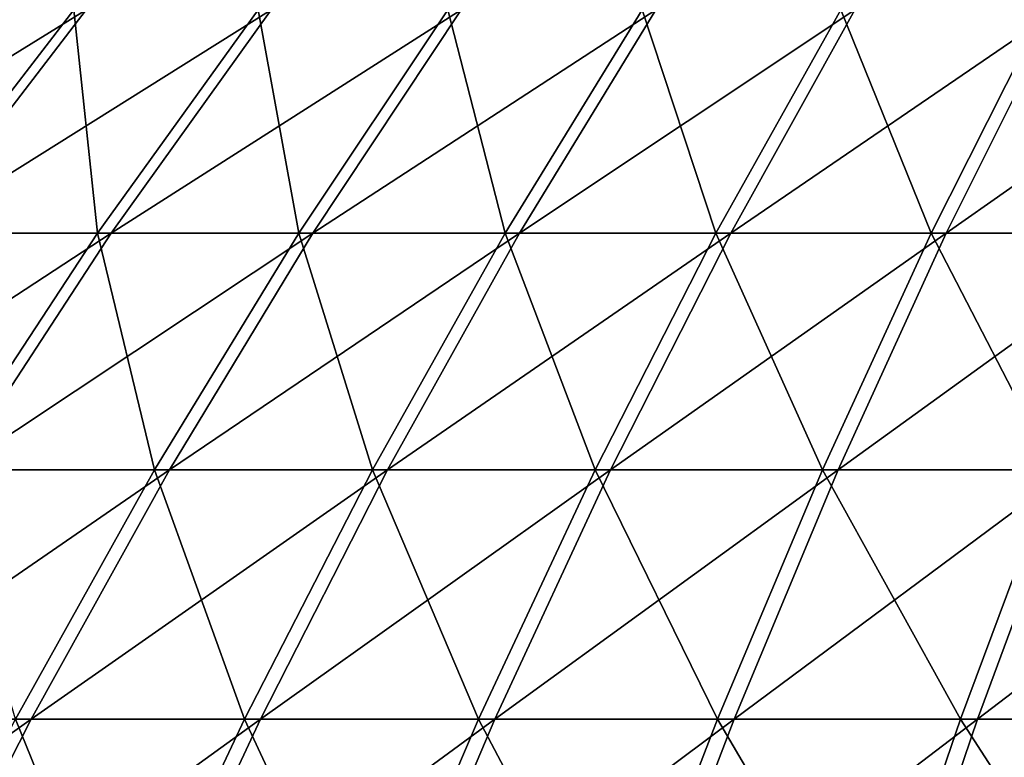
# Model space of a CAD drawing. Header units: millimetres. Extents: x -80 to 80, y -80 to 80.
# Tile 130 of 170: x -26.39 to -17.3, y 58.63 to 65.44. Entities that reach past the tile are written whole.
import ezdxf

# ---------------------------------------------------------------- set-up
doc = ezdxf.new("R2010")
doc.units = ezdxf.units.MM
doc.header["$LTSCALE"] = 13.670324
doc.layers.add('1', color=7, linetype='CONTINUOUS')
doc.layers.add('2', color=7, linetype='CONTINUOUS')

msp = doc.modelspace()

# ---------------------------------------------------------------- linework, layer by layer
at = {"layer": '1', "color": 7, "linetype": 'Continuous'}
for points in [[(-27.3544, 63.4683, 40.2929), (-25.7733, 65.5322, 37.9641), (-29.1116, 63.4683, 39.0422), (-27.3544, 63.4683, 40.2929)], [(-29.1116, 63.4683, 39.0422), (-25.7733, 65.5322, 37.9641), (-27.429, 65.5322, 36.7857), (-29.1116, 63.4683, 39.0422)], [(-25.5435, 63.4683, 41.4646), (-24.0671, 65.5322, 39.068), (-27.3544, 63.4683, 40.2929), (-25.5435, 63.4683, 41.4646)], [(-27.3544, 63.4683, 40.2929), (-24.0671, 65.5322, 39.068), (-25.7733, 65.5322, 37.9641), (-27.3544, 63.4683, 40.2929)], [(-23.6825, 63.4683, 42.5549), (-22.3137, 65.5322, 40.0953), (-25.5435, 63.4683, 41.4646), (-23.6825, 63.4683, 42.5549)], [(-25.5435, 63.4683, 41.4646), (-22.3137, 65.5322, 40.0953), (-24.0671, 65.5322, 39.068), (-25.5435, 63.4683, 41.4646)], [(-21.775, 63.4683, 43.5618), (-20.5165, 65.5322, 41.044), (-23.6825, 63.4683, 42.5549), (-21.775, 63.4683, 43.5618)], [(-23.6825, 63.4683, 42.5549), (-20.5165, 65.5322, 41.044), (-22.3137, 65.5322, 40.0953), (-23.6825, 63.4683, 42.5549)], [(-19.8249, 63.4683, 44.4832), (-18.679, 65.5322, 41.9122), (-21.775, 63.4683, 43.5618), (-19.8249, 63.4683, 44.4832)], [(-21.775, 63.4683, 43.5618), (-18.679, 65.5322, 41.9122), (-20.5165, 65.5322, 41.044), (-21.775, 63.4683, 43.5618)], [(-17.8358, 63.4683, 45.3174), (-16.8049, 65.5322, 42.6981), (-19.8249, 63.4683, 44.4832), (-17.8358, 63.4683, 45.3174)], [(-19.8249, 63.4683, 44.4832), (-16.8049, 65.5322, 42.6981), (-18.679, 65.5322, 41.9122), (-19.8249, 63.4683, 44.4832)], [(-15.8118, 63.4683, 46.0626), (-14.8979, 65.5322, 43.4003), (-17.8358, 63.4683, 45.3174), (-15.8118, 63.4683, 46.0626)], [(-17.8358, 63.4683, 45.3174), (-14.8979, 65.5322, 43.4003), (-16.8049, 65.5322, 42.6981), (-17.8358, 63.4683, 45.3174)], [(-26.9712, 61.2836, 43.7822), (-25.5435, 63.4683, 41.4646), (-28.8833, 61.2836, 42.545), (-26.9712, 61.2836, 43.7822)], [(-28.8833, 61.2836, 42.545), (-25.5435, 63.4683, 41.4646), (-27.3544, 63.4683, 40.2929), (-28.8833, 61.2836, 42.545)], [(-25.0062, 61.2836, 44.9335), (-23.6825, 63.4683, 42.5549), (-26.9712, 61.2836, 43.7822), (-25.0062, 61.2836, 44.9335)], [(-26.9712, 61.2836, 43.7822), (-23.6825, 63.4683, 42.5549), (-25.5435, 63.4683, 41.4646), (-26.9712, 61.2836, 43.7822)], [(-22.9921, 61.2836, 45.9966), (-21.775, 63.4683, 43.5618), (-25.0062, 61.2836, 44.9335), (-22.9921, 61.2836, 45.9966)], [(-25.0062, 61.2836, 44.9335), (-21.775, 63.4683, 43.5618), (-23.6825, 63.4683, 42.5549), (-25.0062, 61.2836, 44.9335)], [(-20.9329, 61.2836, 46.9695), (-19.8249, 63.4683, 44.4832), (-22.9921, 61.2836, 45.9966), (-20.9329, 61.2836, 46.9695)], [(-22.9921, 61.2836, 45.9966), (-19.8249, 63.4683, 44.4832), (-21.775, 63.4683, 43.5618), (-22.9921, 61.2836, 45.9966)], [(-18.8327, 61.2836, 47.8503), (-17.8358, 63.4683, 45.3174), (-20.9329, 61.2836, 46.9695), (-18.8327, 61.2836, 47.8503)], [(-20.9329, 61.2836, 46.9695), (-17.8358, 63.4683, 45.3174), (-19.8249, 63.4683, 44.4832), (-20.9329, 61.2836, 46.9695)], [(-16.6956, 61.2836, 48.6373), (-15.8118, 63.4683, 46.0626), (-18.8327, 61.2836, 47.8503), (-16.6956, 61.2836, 48.6373)], [(-18.8327, 61.2836, 47.8503), (-15.8118, 63.4683, 46.0626), (-17.8358, 63.4683, 45.3174), (-18.8327, 61.2836, 47.8503)], [(-26.2823, 58.9822, 47.2265), (-25.0062, 61.2836, 44.9335), (-28.3476, 58.9822, 46.0165), (-26.2823, 58.9822, 47.2265)], [(-28.3476, 58.9822, 46.0165), (-25.0062, 61.2836, 44.9335), (-26.9712, 61.2836, 43.7822), (-28.3476, 58.9822, 46.0165)], [(-24.1654, 58.9822, 48.3439), (-22.9921, 61.2836, 45.9966), (-26.2823, 58.9822, 47.2265), (-24.1654, 58.9822, 48.3439)], [(-26.2823, 58.9822, 47.2265), (-22.9921, 61.2836, 45.9966), (-25.0062, 61.2836, 44.9335), (-26.2823, 58.9822, 47.2265)], [(-22.0012, 58.9822, 49.3665), (-20.9329, 61.2836, 46.9695), (-24.1654, 58.9822, 48.3439), (-22.0012, 58.9822, 49.3665)], [(-24.1654, 58.9822, 48.3439), (-20.9329, 61.2836, 46.9695), (-22.9921, 61.2836, 45.9966), (-24.1654, 58.9822, 48.3439)], [(-19.7938, 58.9822, 50.2922), (-18.8327, 61.2836, 47.8503), (-22.0012, 58.9822, 49.3665), (-19.7938, 58.9822, 50.2922)], [(-22.0012, 58.9822, 49.3665), (-18.8327, 61.2836, 47.8503), (-20.9329, 61.2836, 46.9695), (-22.0012, 58.9822, 49.3665)], [(-17.5476, 58.9822, 51.1193), (-16.6956, 61.2836, 48.6373), (-19.7938, 58.9822, 50.2922), (-17.5476, 58.9822, 51.1193)], [(-19.7938, 58.9822, 50.2922), (-16.6956, 61.2836, 48.6373), (-18.8327, 61.2836, 47.8503), (-19.7938, 58.9822, 50.2922)], [(-15.2669, 58.9822, 51.8461), (-14.5256, 61.2836, 49.3288), (-17.5476, 58.9822, 51.1193), (-15.2669, 58.9822, 51.8461)], [(-17.5476, 58.9822, 51.1193), (-14.5256, 61.2836, 49.3288), (-16.6956, 61.2836, 48.6373), (-17.5476, 58.9822, 51.1193)], [(-27.5084, 56.5685, 49.4296), (-26.2823, 58.9822, 47.2265), (-29.67, 56.5685, 48.1632), (-27.5084, 56.5685, 49.4296)], [(-29.67, 56.5685, 48.1632), (-26.2823, 58.9822, 47.2265), (-28.3476, 58.9822, 46.0165), (-29.67, 56.5685, 48.1632)], [(-25.2928, 56.5685, 50.5992), (-24.1654, 58.9822, 48.3439), (-27.5084, 56.5685, 49.4296), (-25.2928, 56.5685, 50.5992)], [(-27.5084, 56.5685, 49.4296), (-24.1654, 58.9822, 48.3439), (-26.2823, 58.9822, 47.2265), (-27.5084, 56.5685, 49.4296)], [(-23.0276, 56.5685, 51.6694), (-22.0012, 58.9822, 49.3665), (-25.2928, 56.5685, 50.5992), (-23.0276, 56.5685, 51.6694)], [(-25.2928, 56.5685, 50.5992), (-22.0012, 58.9822, 49.3665), (-24.1654, 58.9822, 48.3439), (-25.2928, 56.5685, 50.5992)], [(-20.7172, 56.5685, 52.6384), (-19.7938, 58.9822, 50.2922), (-23.0276, 56.5685, 51.6694), (-20.7172, 56.5685, 52.6384)], [(-23.0276, 56.5685, 51.6694), (-19.7938, 58.9822, 50.2922), (-22.0012, 58.9822, 49.3665), (-23.0276, 56.5685, 51.6694)], [(-18.3662, 56.5685, 53.5041), (-17.5476, 58.9822, 51.1193), (-20.7172, 56.5685, 52.6384), (-18.3662, 56.5685, 53.5041)], [(-20.7172, 56.5685, 52.6384), (-17.5476, 58.9822, 51.1193), (-19.7938, 58.9822, 50.2922), (-20.7172, 56.5685, 52.6384)], [(-15.9791, 56.5685, 54.2648), (-15.2669, 58.9822, 51.8461), (-18.3662, 56.5685, 53.5041), (-15.9791, 56.5685, 54.2648)], [(-18.3662, 56.5685, 53.5041), (-15.2669, 58.9822, 51.8461), (-17.5476, 58.9822, 51.1193), (-18.3662, 56.5685, 53.5041)]]:
    msp.add_3dface(points, dxfattribs=at)
at = {"layer": '2', "color": 7, "linetype": 'Continuous'}
for points in [[(-25.8891, 65.5322, -37.8852), (-27.4773, 63.4683, -40.2092), (-27.5412, 65.5322, -36.7017), (-25.8891, 65.5322, -37.8852)], [(-25.8891, 65.5322, -37.8852), (-25.6699, 63.4683, -41.3864), (-27.4773, 63.4683, -40.2092), (-25.8891, 65.5322, -37.8852)], [(-24.1863, 65.5322, -38.9944), (-25.6699, 63.4683, -41.3864), (-25.8891, 65.5322, -37.8852), (-24.1863, 65.5322, -38.9944)], [(-24.1863, 65.5322, -38.9944), (-23.8123, 63.4683, -42.4824), (-25.6699, 63.4683, -41.3864), (-24.1863, 65.5322, -38.9944)], [(-22.436, 65.5322, -40.027), (-23.8123, 63.4683, -42.4824), (-24.1863, 65.5322, -38.9944), (-22.436, 65.5322, -40.027)], [(-22.436, 65.5322, -40.027), (-21.9079, 63.4683, -43.4951), (-23.8123, 63.4683, -42.4824), (-22.436, 65.5322, -40.027)], [(-20.6417, 65.5322, -40.9812), (-21.9079, 63.4683, -43.4951), (-22.436, 65.5322, -40.027), (-20.6417, 65.5322, -40.9812)], [(-20.6417, 65.5322, -40.9812), (-19.9606, 63.4683, -44.4225), (-21.9079, 63.4683, -43.4951), (-20.6417, 65.5322, -40.9812)], [(-18.8069, 65.5322, -41.8549), (-19.9606, 63.4683, -44.4225), (-20.6417, 65.5322, -40.9812), (-18.8069, 65.5322, -41.8549)], [(-18.8069, 65.5322, -41.8549), (-17.9741, 63.4683, -45.2627), (-19.9606, 63.4683, -44.4225), (-18.8069, 65.5322, -41.8549)], [(-16.9352, 65.5322, -42.6466), (-17.9741, 63.4683, -45.2627), (-18.8069, 65.5322, -41.8549), (-16.9352, 65.5322, -42.6466)], [(-16.9352, 65.5322, -42.6466), (-15.9523, 63.4683, -46.0142), (-17.9741, 63.4683, -45.2627), (-16.9352, 65.5322, -42.6466)], [(-25.6699, 63.4683, -41.3864), (-27.1047, 61.2836, -43.6996), (-27.4773, 63.4683, -40.2092), (-25.6699, 63.4683, -41.3864)], [(-25.6699, 63.4683, -41.3864), (-25.1432, 61.2836, -44.8569), (-27.1047, 61.2836, -43.6996), (-25.6699, 63.4683, -41.3864)], [(-23.8123, 63.4683, -42.4824), (-25.1432, 61.2836, -44.8569), (-25.6699, 63.4683, -41.3864), (-23.8123, 63.4683, -42.4824)], [(-23.8123, 63.4683, -42.4824), (-23.1324, 61.2836, -45.9262), (-25.1432, 61.2836, -44.8569), (-23.8123, 63.4683, -42.4824)], [(-21.9079, 63.4683, -43.4951), (-23.1324, 61.2836, -45.9262), (-23.8123, 63.4683, -42.4824), (-21.9079, 63.4683, -43.4951)], [(-21.9079, 63.4683, -43.4951), (-21.0762, 61.2836, -46.9054), (-23.1324, 61.2836, -45.9262), (-21.9079, 63.4683, -43.4951)], [(-19.9606, 63.4683, -44.4225), (-21.0762, 61.2836, -46.9054), (-21.9079, 63.4683, -43.4951), (-19.9606, 63.4683, -44.4225)], [(-19.9606, 63.4683, -44.4225), (-18.9787, 61.2836, -47.7926), (-21.0762, 61.2836, -46.9054), (-19.9606, 63.4683, -44.4225)], [(-17.9741, 63.4683, -45.2627), (-18.9787, 61.2836, -47.7926), (-19.9606, 63.4683, -44.4225), (-17.9741, 63.4683, -45.2627)], [(-17.9741, 63.4683, -45.2627), (-16.844, 61.2836, -48.5861), (-18.9787, 61.2836, -47.7926), (-17.9741, 63.4683, -45.2627)], [(-15.9523, 63.4683, -46.0142), (-16.844, 61.2836, -48.5861), (-17.9741, 63.4683, -45.2627), (-15.9523, 63.4683, -46.0142)], [(-25.1432, 61.2836, -44.8569), (-26.4264, 58.9822, -47.146), (-27.1047, 61.2836, -43.6996), (-25.1432, 61.2836, -44.8569)], [(-25.1432, 61.2836, -44.8569), (-24.3129, 58.9822, -48.2699), (-26.4264, 58.9822, -47.146), (-25.1432, 61.2836, -44.8569)], [(-23.1324, 61.2836, -45.9262), (-24.3129, 58.9822, -48.2699), (-25.1432, 61.2836, -44.8569), (-23.1324, 61.2836, -45.9262)], [(-23.1324, 61.2836, -45.9262), (-22.1518, 58.9822, -49.2991), (-24.3129, 58.9822, -48.2699), (-23.1324, 61.2836, -45.9262)], [(-21.0762, 61.2836, -46.9054), (-22.1518, 58.9822, -49.2991), (-23.1324, 61.2836, -45.9262), (-21.0762, 61.2836, -46.9054)], [(-21.0762, 61.2836, -46.9054), (-19.9472, 58.9822, -50.2316), (-22.1518, 58.9822, -49.2991), (-21.0762, 61.2836, -46.9054)], [(-18.9787, 61.2836, -47.7926), (-19.9472, 58.9822, -50.2316), (-21.0762, 61.2836, -46.9054), (-18.9787, 61.2836, -47.7926)], [(-18.9787, 61.2836, -47.7926), (-17.7035, 58.9822, -51.0655), (-19.9472, 58.9822, -50.2316), (-18.9787, 61.2836, -47.7926)], [(-16.844, 61.2836, -48.5861), (-17.7035, 58.9822, -51.0655), (-18.9787, 61.2836, -47.7926), (-16.844, 61.2836, -48.5861)], [(-16.844, 61.2836, -48.5861), (-15.4251, 58.9822, -51.7993), (-17.7035, 58.9822, -51.0655), (-16.844, 61.2836, -48.5861)], [(-26.4264, 58.9822, -47.146), (-25.4471, 56.5685, -50.5217), (-27.6592, 56.5685, -49.3454), (-26.4264, 58.9822, -47.146)], [(-24.3129, 58.9822, -48.2699), (-25.4471, 56.5685, -50.5217), (-26.4264, 58.9822, -47.146), (-24.3129, 58.9822, -48.2699)], [(-24.3129, 58.9822, -48.2699), (-23.1852, 56.5685, -51.5989), (-25.4471, 56.5685, -50.5217), (-24.3129, 58.9822, -48.2699)], [(-22.1518, 58.9822, -49.2991), (-23.1852, 56.5685, -51.5989), (-24.3129, 58.9822, -48.2699), (-22.1518, 58.9822, -49.2991)], [(-22.1518, 58.9822, -49.2991), (-20.8778, 56.5685, -52.5749), (-23.1852, 56.5685, -51.5989), (-22.1518, 58.9822, -49.2991)], [(-19.9472, 58.9822, -50.2316), (-20.8778, 56.5685, -52.5749), (-22.1518, 58.9822, -49.2991), (-19.9472, 58.9822, -50.2316)], [(-19.9472, 58.9822, -50.2316), (-18.5294, 56.5685, -53.4477), (-20.8778, 56.5685, -52.5749), (-19.9472, 58.9822, -50.2316)], [(-17.7035, 58.9822, -51.0655), (-18.5294, 56.5685, -53.4477), (-19.9472, 58.9822, -50.2316), (-17.7035, 58.9822, -51.0655)], [(-17.7035, 58.9822, -51.0655), (-16.1447, 56.5685, -54.2158), (-18.5294, 56.5685, -53.4477), (-17.7035, 58.9822, -51.0655)], [(-15.4251, 58.9822, -51.7993), (-16.1447, 56.5685, -54.2158), (-17.7035, 58.9822, -51.0655), (-15.4251, 58.9822, -51.7993)]]:
    msp.add_3dface(points, dxfattribs=at)

doc.saveas('drawing.dxf')
